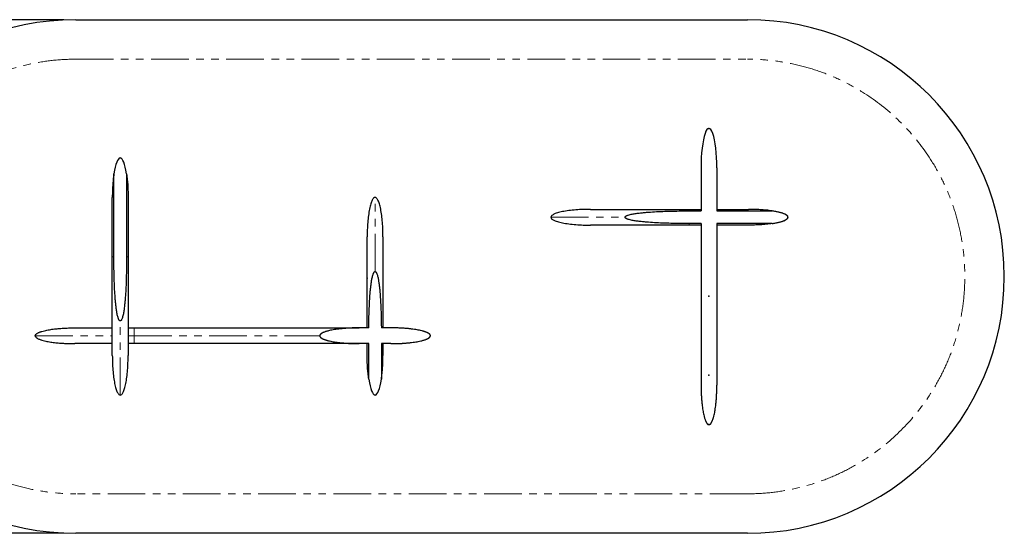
# Model space of a CAD drawing. Header units: millimetres. Extents: x -2064 to 15610, y -1415 to 32635.
# Tile 48 of 61: x 8220 to 10712, y 21736 to 23036. Entities that reach past the tile are written whole.
import ezdxf

# ---------------------------------------------------------------- set-up
doc = ezdxf.new("R2010")
doc.units = ezdxf.units.MM
doc.header["$LTSCALE"] = 15
doc.header["$PDSIZE"] = -1
for name, pattern in [('SLD-Center', [19.05, 15.24, -1.27, 1.27, -1.27]), ('SLD-Phantom', [12.7, 6.35, -1.27, 1.27, -1.27, 1.27, -1.27]), ('SLD-Solid', [0])]:
    doc.linetypes.add(name, pattern=pattern)
doc.layers.get('Defpoints').update_dxf_attribs({"color": 124})
doc.layers.add('QUOTE', color=8, linetype='Continuous')
doc.styles.get("Standard").update_dxf_attribs({"font": 'GOTHIC.TTF'})
doc.dimstyles.new('PRODOTTI', dxfattribs={"dimtxt": 80, "dimasz": 50, "dimexe": 20, "dimexo": 30, "dimgap": 20, "dimtad": 1, "dimdec": 1, "dimzin": 12, "dimtxsty": 'Standard', "dimcen": 4, "dimclrd": 252, "dimclre": 252, "dimclrt": 252, "dimadec": 0, "dimazin": 3, "dimtfac": 1, "dimtdec": 1, "dimtmove": 0, "dimatfit": 3, "dimfxl": 1, "dimtfillclr": 134, "dimarcsym": 0})

# ---------------------------------------------------------------- blocks, each defined once
blk = doc.blocks.new('A$Cb6e91bf2')
at = {"color": 8, "linetype": 'SLD-Solid', "lineweight": 25}
for p, q in [((380, 650), (380, 541)), ((420, 650), (420, 541)), ((350, 545), (380, 545)), ((350, 541), (380, 541)), ((420, 545), (500, 545)), ((420, 541), (560, 541)), ((380, 509), (350, 509)), ((380, 505), (350, 505)), ((380, 509), (380, 100)), ((560, 509), (420, 509)), ((420, 509), (420, 100)), ((500, 505), (420, 505))]:
    blk.add_line(p, q, dxfattribs=at)
for centre, major_axis, start_param, end_param in [((400, 650), (0, -100), 1.570796, 4.712389), ((500, 525), (100, 0), 5.35589, 7.210481)]:
    blk.add_ellipse(centre, major_axis=major_axis, ratio=0.2, start_param=start_param, end_param=end_param, dxfattribs=at)
at = {"color": 8, "linetype": 'SLD-Center'}
blk.add_ellipse((500, 525), major_axis=(100, 0), ratio=0.2, start_param=5.35589, end_param=7.210481, dxfattribs=at)
at = {"color": 8, "linetype": 'SLD-Solid', "lineweight": 25}
for points, knots in [([(100, 545), (94.1, 545), (88, 544.9), (75.6, 544.4), (69.3, 544.1), (57, 543.1), (51, 542.5), (39.6, 541), (34.2, 540.1), (26.8, 538.7), (24.5, 538.1), (20.2, 537.1), (18.2, 536.5), (14.4, 535.4), (12.7, 534.8), (9.6, 533.6), (8.2, 533), (5.8, 531.7), (4.8, 531.1), (3, 529.9), (2.2, 529.3), (0.5, 527.4), (0, 526.2), (0, 525)], [0, 0, 0, 0, 0.125, 0.125, 0.25, 0.25, 0.375, 0.375, 0.5, 0.5, 0.5625, 0.5625, 0.625, 0.625, 0.6875, 0.6875, 0.75, 0.75, 0.8125, 0.8125, 0.875, 0.875, 1, 1, 1, 1]), ([(0, 525), (0, 523.8), (0.5, 522.6), (2.2, 520.7), (3, 520.1), (4.8, 518.9), (5.8, 518.3), (8.2, 517), (9.6, 516.4), (12.7, 515.2), (14.4, 514.6), (18.2, 513.5), (20.2, 512.9), (24.5, 511.9), (26.8, 511.3), (34.2, 509.9), (39.6, 509), (51, 507.5), (57, 506.9), (69.3, 505.9), (75.6, 505.6), (88, 505.1), (94.1, 505), (100, 505)], [0, 0, 0, 0, 0.125, 0.125, 0.1875, 0.1875, 0.25, 0.25, 0.3125, 0.3125, 0.375, 0.375, 0.4375, 0.4375, 0.5, 0.5, 0.625, 0.625, 0.75, 0.75, 0.875, 0.875, 1, 1, 1, 1]), ([(100, 545), (100, 545), (100, 545), (100, 545), (100, 545), (100.1, 545), (100.1, 545), (100.2, 545), (100.2, 545), (100.3, 545), (100.4, 545), (100.5, 545), (100.6, 545), (100.7, 545), (100.8, 545), (101, 545), (101.1, 545), (101.3, 545), (101.4, 545), (101.6, 545), (101.8, 545), (102, 545), (102.2, 545), (102.4, 545), (102.7, 545), (102.9, 545), (103.1, 545), (103.4, 545), (103.7, 545), (103.9, 545), (104.2, 545), (104.5, 545), (105.5, 545), (107.4, 545), (110.7, 545), (114.5, 545), (118.9, 545), (123.9, 545), (129.4, 545), (135.5, 545), (144.2, 545), (156.4, 545), (172.9, 545), (191.1, 545), (207.6, 545), (221.5, 545), (232.1, 545), (243.1, 545), (254.3, 545), (265.7, 545), (277.4, 545), (289.2, 545), (298.2, 545), (304.3, 545), (307.3, 545), (310.3, 545), (313.4, 545), (316.4, 545), (319.4, 545), (322.5, 545), (325.5, 545), (328.6, 545), (331.6, 545), (334.7, 545), (337.7, 545), (340.8, 545), (343.9, 545), (346.9, 545), (349, 545), (350, 545)], [0, 0, 0, 0, 0.004033, 0.008064, 0.012093, 0.016122, 0.020149, 0.024176, 0.028201, 0.032227, 0.036251, 0.040276, 0.0443, 0.048325, 0.05235, 0.056375, 0.060401, 0.064427, 0.068455, 0.072483, 0.076513, 0.080544, 0.084577, 0.088611, 0.092647, 0.096686, 0.100726, 0.104769, 0.108814, 0.112863, 0.116913, 0.120967, 0.125024, 0.156384, 0.18762, 0.218809, 0.250025, 0.281238, 0.312426, 0.343666, 0.375032, 0.437614, 0.5, 0.562383, 0.624969, 0.656332, 0.68757, 0.71876, 0.749975, 0.781189, 0.812377, 0.843614, 0.874976, 0.882833, 0.890679, 0.898515, 0.906342, 0.914161, 0.921974, 0.929781, 0.937584, 0.945385, 0.953183, 0.96098, 0.968778, 0.976578, 0.984381, 0.992188, 1, 1, 1, 1]), ([(187.5, 525), (187.5, 525.2), (187.6, 525.4), (187.7, 525.9), (187.8, 526), (188.1, 526.4), (188.2, 526.6), (188.5, 526.9), (188.7, 527), (189.2, 527.5), (189.5, 527.7), (190.3, 528.2), (190.7, 528.4), (191.8, 529), (192.6, 529.3), (194.2, 529.9), (195, 530.2), (197.5, 531), (199.2, 531.4), (202.5, 532.2), (204.2, 532.6), (209.3, 533.6), (212.7, 534.1), (219.5, 535.1), (222.9, 535.5), (229.8, 536.3), (233.2, 536.7), (240, 537.3), (243.5, 537.6), (253.8, 538.3), (260.6, 538.8), (274.3, 539.5), (281.2, 539.8), (295, 540.2), (301.8, 540.4), (322.5, 540.9), (336.2, 541), (350, 541)], [0, 0, 0, 0, 0.003906, 0.003906, 0.007813, 0.007813, 0.011719, 0.011719, 0.015625, 0.015625, 0.023438, 0.023438, 0.03125, 0.03125, 0.046875, 0.046875, 0.0625, 0.0625, 0.09375, 0.09375, 0.125, 0.125, 0.1875, 0.1875, 0.25, 0.25, 0.3125, 0.3125, 0.375, 0.375, 0.5, 0.5, 0.625, 0.625, 0.75, 0.75, 1, 1, 1, 1]), ([(350, 509), (336.2, 509), (322.5, 509.1), (301.8, 509.6), (294.9, 509.8), (281.2, 510.2), (274.3, 510.5), (260.6, 511.2), (253.7, 511.7), (243.4, 512.4), (240, 512.7), (233.1, 513.3), (229.7, 513.7), (222.8, 514.5), (219.4, 514.9), (212.6, 515.9), (209.2, 516.4), (204.1, 517.4), (202.4, 517.8), (199.1, 518.6), (197.4, 519.1), (195, 519.8), (194.2, 520.1), (192.5, 520.7), (191.8, 521.1), (190.6, 521.6), (190.2, 521.9), (189.5, 522.3), (189.1, 522.6), (188.5, 523.1), (188.2, 523.4), (187.8, 524), (187.7, 524.2), (187.6, 524.6), (187.5, 524.8), (187.5, 525)], [0, 0, 0, 0, 0.25, 0.25, 0.375, 0.375, 0.5, 0.5, 0.625, 0.625, 0.6875, 0.6875, 0.75, 0.75, 0.8125, 0.8125, 0.875, 0.875, 0.90625, 0.90625, 0.9375, 0.9375, 0.953125, 0.953125, 0.96875, 0.96875, 0.976562, 0.976562, 0.984375, 0.984375, 0.992188, 0.992188, 0.996094, 0.996094, 1, 1, 1, 1]), ([(560, 541), (555, 541.7), (550, 542.4), (540, 543.4), (535, 543.8), (525, 544.4), (520, 544.6), (512.5, 544.8), (510, 544.9), (506.3, 545), (505, 545), (503.1, 545), (502.2, 545), (501.3, 545), (500.6, 545), (500.3, 545), (500, 545)], [0, 0, 0, 0, 0.25, 0.25, 0.5, 0.5, 0.75, 0.75, 0.875, 0.875, 0.9375, 0.9375, 0.96875, 0.984375, 0.984375, 1, 1, 1, 1]), ([(350, 505), (349.5, 505), (348.4, 505), (346.8, 505), (345.3, 505), (343.7, 505), (342.1, 505), (340.5, 505), (338.9, 505), (337.4, 505), (335.8, 505), (334.2, 505), (332.6, 505), (331, 505), (329.5, 505), (327.9, 505), (326.3, 505), (324.7, 505), (323.2, 505), (321.6, 505), (320, 505), (318.5, 505), (316.9, 505), (315.3, 505), (313.8, 505), (312.2, 505), (310.6, 505), (309.1, 505), (307.5, 505), (305.9, 505), (304.4, 505), (302.8, 505), (297.7, 505), (289.2, 505), (277.4, 505), (265.7, 505), (254.3, 505), (243.1, 505), (232.1, 505), (221.5, 505), (207.6, 505), (191.1, 505), (172.9, 505), (156.4, 505), (144.2, 505), (135.5, 505), (129.4, 505), (123.9, 505), (118.9, 505), (114.5, 505), (110.7, 505), (107.4, 505), (105.4, 505), (104.2, 505), (103.7, 505), (103.2, 505), (102.7, 505), (102.3, 505), (101.9, 505), (101.5, 505), (101.2, 505), (100.9, 505), (100.7, 505), (100.5, 505), (100.3, 505), (100.2, 505), (100.1, 505), (100, 505), (100, 505), (100, 505)], [0, 0, 0, 0, 0.004033, 0.008064, 0.012093, 0.016122, 0.020149, 0.024176, 0.028201, 0.032227, 0.036251, 0.040276, 0.0443, 0.048325, 0.05235, 0.056375, 0.060401, 0.064427, 0.068455, 0.072483, 0.076513, 0.080544, 0.084577, 0.088611, 0.092647, 0.096686, 0.100726, 0.104769, 0.108814, 0.112863, 0.116913, 0.120967, 0.125024, 0.156384, 0.18762, 0.218809, 0.250025, 0.281238, 0.312426, 0.343666, 0.375032, 0.437614, 0.5, 0.562383, 0.624969, 0.656332, 0.68757, 0.71876, 0.749975, 0.781189, 0.812377, 0.843614, 0.874976, 0.882833, 0.890679, 0.898515, 0.906342, 0.914161, 0.921974, 0.929781, 0.937584, 0.945385, 0.953183, 0.96098, 0.968778, 0.976578, 0.984381, 0.992188, 1, 1, 1, 1]), ([(560, 509), (555, 508.3), (550, 507.6), (540, 506.6), (535, 506.2), (525, 505.6), (520, 505.4), (512.5, 505.2), (510, 505.1), (506.3, 505), (505, 505), (503.1, 505), (502.2, 505), (501.3, 505), (500.6, 505), (500.3, 505), (500, 505)], [0, 0, 0, 0, 0.25, 0.25, 0.5, 0.5, 0.75, 0.75, 0.875, 0.875, 0.9375, 0.9375, 0.96875, 0.984375, 0.984375, 1, 1, 1, 1]), ([(380, 100), (380, 99.2), (380, 97.7), (380, 95.3), (380, 93), (380.1, 90.7), (380.1, 88.4), (380.2, 86.1), (380.3, 83.9), (380.3, 81.6), (380.4, 79.4), (380.5, 77.2), (380.6, 75), (380.7, 72.8), (380.9, 70.6), (381, 68.4), (381.2, 66.3), (381.3, 64.2), (381.5, 62), (381.7, 59.9), (381.9, 57.8), (382.1, 55.8), (382.3, 53.7), (382.5, 51.7), (382.7, 49.6), (383.2, 45.9), (383.9, 40.6), (385, 33.8), (386.2, 27.6), (387.3, 22.5), (388.5, 18.3), (389.4, 15), (390.5, 12), (391.3, 9.9), (391.9, 8.5), (392.3, 7.7), (392.7, 6.9), (393, 6.2), (393.4, 5.6), (393.8, 4.9), (394.2, 4.3), (394.5, 3.8), (394.9, 3.2), (395.3, 2.8), (395.7, 2.3), (396.1, 1.9), (396.4, 1.6), (396.8, 1.2), (397.2, 0.9), (397.6, 0.7), (398, 0.5), (398.4, 0.3), (398.8, 0.2), (399.2, 0.1), (399.6, 0), (399.9, 0), (400, 0)], [0, 0, 0, 0, 0.022368, 0.044598, 0.066691, 0.088646, 0.110465, 0.132147, 0.153694, 0.175105, 0.196381, 0.217524, 0.238532, 0.259407, 0.28015, 0.30076, 0.321239, 0.341586, 0.361803, 0.381891, 0.401848, 0.421678, 0.441379, 0.460952, 0.480399, 0.49972, 0.568982, 0.633687, 0.693888, 0.749647, 0.784872, 0.81743, 0.847364, 0.874729, 0.883314, 0.891573, 0.89951, 0.907128, 0.914432, 0.921428, 0.928119, 0.934514, 0.940619, 0.946444, 0.951997, 0.95729, 0.962337, 0.967153, 0.971755, 0.976163, 0.980399, 0.98449, 0.988464, 0.992351, 0.996185, 1, 1, 1, 1]), ([(400, 0), (400.1, 0), (400.2, 0), (400.4, 0), (400.6, 0), (400.8, 0.1), (401, 0.1), (401.2, 0.2), (401.3, 0.2), (401.5, 0.3), (401.7, 0.4), (401.9, 0.4), (402.1, 0.5), (402.3, 0.6), (402.5, 0.8), (402.7, 0.9), (402.9, 1), (403, 1.1), (403.2, 1.3), (403.4, 1.4), (403.6, 1.6), (403.8, 1.8), (404, 2), (404.2, 2.1), (404.3, 2.3), (404.5, 2.6), (404.7, 2.8), (404.9, 3), (405.1, 3.2), (405.3, 3.5), (405.4, 3.7), (405.6, 4), (405.8, 4.3), (406, 4.5), (406.2, 4.8), (406.3, 5.1), (406.5, 5.4), (406.7, 5.8), (406.9, 6.1), (407.1, 6.4), (407.2, 6.8), (407.4, 7.1), (407.6, 7.5), (407.8, 7.8), (407.9, 8.2), (408.1, 8.6), (408.3, 9), (408.7, 10), (409.4, 11.6), (410.2, 13.9), (411, 16.4), (411.8, 19.1), (412.7, 22.8), (413.9, 27.8), (415.1, 33.9), (416.1, 40.6), (416.9, 46.6), (417.5, 51.7), (418, 55.8), (418.3, 60), (418.7, 64.2), (419, 68.5), (419.3, 72.8), (419.5, 77.2), (419.7, 81.6), (419.8, 86.2), (419.9, 90.7), (420, 95.3), (420, 98.4), (420, 100)], [0, 0, 0, 0, 0.001836, 0.003672, 0.005512, 0.00736, 0.00922, 0.011096, 0.01299, 0.014907, 0.01685, 0.018823, 0.020828, 0.022869, 0.024948, 0.027068, 0.029232, 0.031441, 0.033699, 0.036007, 0.038367, 0.040782, 0.043252, 0.04578, 0.048366, 0.051013, 0.053721, 0.056492, 0.059327, 0.062227, 0.065194, 0.068226, 0.071327, 0.074497, 0.077735, 0.081044, 0.084423, 0.087874, 0.091397, 0.094992, 0.09866, 0.102402, 0.106218, 0.110108, 0.114072, 0.118112, 0.122228, 0.126419, 0.148165, 0.171547, 0.196596, 0.223335, 0.251784, 0.307372, 0.367357, 0.431803, 0.50076, 0.539494, 0.578734, 0.618485, 0.658752, 0.69954, 0.740854, 0.782697, 0.825074, 0.867989, 0.911446, 0.955448, 1, 1, 1, 1])]:
    blk.add_open_spline(points, degree=3, knots=knots, dxfattribs=at)
at = {"color": 8, "linetype": 'SLD-Phantom', "lineweight": 18}
for points, knots in [([(0, 525), (0, 525), (4.4, 525), (17.1, 525), (22.4, 525), (35, 525), (49.6, 525), (67.9, 525), (87.8, 525), (98.7, 525), (133.3, 525), (159.4, 525), (187.5, 525)], [0, 0, 0, 0, 0.25, 0.25, 0.375, 0.375, 0.5, 0.625, 0.625, 0.75, 0.75, 1, 1, 1, 1]), ([(350, 545), (350, 545), (350, 544.9), (350, 544.6), (350, 544.4), (350, 543.7), (350, 543.3), (350, 542.3), (350, 541.7), (350, 541)], [0, 0, 0, 0, 0.25, 0.25, 0.5, 0.5, 0.75, 0.75, 1, 1, 1, 1]), ([(350, 509), (350, 508.3), (350, 507.7), (350, 506.7), (350, 506.3), (350, 505.6), (350, 505.4), (350, 505.1), (350, 505), (350, 505)], [0, 0, 0, 0, 0.25, 0.25, 0.5, 0.5, 0.75, 0.75, 1, 1, 1, 1])]:
    blk.add_open_spline(points, degree=3, knots=knots, dxfattribs=at)
at = {"color": 8, "linetype": 'SLD-Solid'}
for p in [(400, 750), (400, 325), (400, 125), (400, 0)]:
    blk.add_point(p, dxfattribs=at)
at = {"color": 8, "linetype": 'Continuous', "lineweight": 0}
for p in [(400, 750), (0, 525), (600, 525), (400, 0)]:
    blk.add_point(p, dxfattribs=at)
blk = doc.blocks.new('A$C30055418')
at = {"color": 8, "linetype": 'SLD-Solid', "lineweight": 25}
for p, q in [((199, 350), (199, 560)), ((231, 560), (231, 350)), ((195, 350), (195, 500)), ((235, 500), (235, 350)), ((100, 170), (195, 170)), ((235, 170), (250, 170)), ((844.1, 170), (820, 170)), ((900, 170), (875.9, 170)), ((195, 130), (100, 130)), ((250, 130), (235, 130)), ((844, 130), (820, 130)), ((840, 100), (840, 130)), ((844, 40), (844, 130)), ((900, 130), (876, 130)), ((876, 130), (876, 40)), ((880, 130), (880, 100))]:
    blk.add_line(p, q, dxfattribs=at)
at = {"color": 8, "linetype": 'SLD-Phantom', "lineweight": 18}
for p, q in [((0, 150), (195, 150)), ((235, 150), (250, 150))]:
    blk.add_line(p, q, dxfattribs=at)
at = {"color": 8, "linetype": 'SLD-Solid', "lineweight": 25}
for centre, major_axis in [((215, 500), (0, -100)), ((860, 100), (0, 100))]:
    blk.add_ellipse(centre, major_axis=major_axis, ratio=0.2, start_param=2.214297, end_param=4.068888, dxfattribs=at)
for points, knots in [([(199, 560), (198.3, 555), (197.6, 550), (196.6, 540), (196.2, 535), (195.6, 525), (195.4, 520), (195.2, 512.5), (195.1, 510), (195, 506.3), (195, 505), (195, 503.1), (195, 502.2), (195, 501.3), (195, 500.6), (195, 500.3), (195, 500)], [0, 0, 0, 0, 0.25, 0.25, 0.5, 0.5, 0.75, 0.75, 0.875, 0.875, 0.9375, 0.9375, 0.96875, 0.984375, 0.984375, 1, 1, 1, 1]), ([(231, 560), (231.7, 555), (232.4, 550), (233.4, 540), (233.8, 535), (234.4, 525), (234.6, 520), (234.8, 512.5), (234.9, 510), (235, 506.3), (235, 505), (235, 503.1), (235, 502.2), (235, 501.3), (235, 500.6), (235, 500.3), (235, 500)], [0, 0, 0, 0, 0.25, 0.25, 0.5, 0.5, 0.75, 0.75, 0.875, 0.875, 0.9375, 0.9375, 0.96875, 0.984375, 0.984375, 1, 1, 1, 1]), ([(860, 500), (858.8, 500), (857.6, 499.5), (855.7, 497.8), (855.1, 497), (853.9, 495.2), (853.3, 494.2), (852, 491.8), (851.4, 490.4), (850.2, 487.3), (849.6, 485.6), (848.5, 481.8), (847.9, 479.8), (846.9, 475.5), (846.3, 473.2), (844.9, 465.8), (844, 460.4), (842.5, 449), (841.9, 443), (840.9, 430.7), (840.6, 424.4), (840.1, 412), (840, 405.9), (840, 400)], [0, 0, 0, 0, 0.125, 0.125, 0.1875, 0.1875, 0.25, 0.25, 0.3125, 0.3125, 0.375, 0.375, 0.4375, 0.4375, 0.5, 0.5, 0.625, 0.625, 0.75, 0.75, 0.875, 0.875, 1, 1, 1, 1]), ([(880, 400), (880, 405.9), (879.9, 412), (879.4, 424.4), (879.1, 430.7), (878.1, 443), (877.5, 449), (876, 460.4), (875.1, 465.8), (873.7, 473.2), (873.1, 475.5), (872.1, 479.8), (871.5, 481.8), (870.4, 485.6), (869.8, 487.3), (868.6, 490.4), (868, 491.8), (866.7, 494.2), (866.1, 495.2), (864.9, 497), (864.3, 497.8), (862.4, 499.5), (861.2, 500), (860, 500)], [0, 0, 0, 0, 0.125, 0.125, 0.25, 0.25, 0.375, 0.375, 0.5, 0.5, 0.5625, 0.5625, 0.625, 0.625, 0.6875, 0.6875, 0.75, 0.75, 0.8125, 0.8125, 0.875, 0.875, 1, 1, 1, 1]), ([(840, 170), (840, 170.5), (840, 171.6), (840, 173.2), (840, 174.8), (840, 176.4), (840, 178), (840, 179.6), (840, 181.2), (840, 182.8), (840, 184.4), (840, 186), (840, 187.6), (840, 189.2), (840, 190.8), (840, 192.4), (840, 194), (840, 195.6), (840, 197.2), (840, 202.3), (840, 210.8), (840, 222.6), (840, 234.3), (840, 245.7), (840, 256.9), (840, 267.9), (840, 278.5), (840, 292.4), (840, 308.9), (840, 327.1), (840, 343.6), (840, 355.7), (840, 364.5), (840, 370.6), (840, 376.1), (840, 381.1), (840, 385.5), (840, 389.3), (840, 392.6), (840, 394.6), (840, 395.8), (840, 396.3), (840, 396.8), (840, 397.3), (840, 397.7), (840, 398.1), (840, 398.5), (840, 398.8), (840, 399.1), (840, 399.3), (840, 399.5), (840, 399.7), (840, 399.8), (840, 399.9), (840, 400), (840, 400), (840, 400)], [0, 0, 0, 0, 0.004321, 0.008642, 0.012964, 0.017287, 0.021611, 0.025937, 0.030264, 0.034592, 0.038923, 0.043255, 0.04759, 0.051927, 0.056266, 0.060608, 0.064954, 0.069302, 0.073654, 0.078009, 0.111053, 0.143968, 0.176832, 0.209726, 0.242616, 0.27548, 0.308398, 0.34145, 0.407395, 0.473133, 0.538868, 0.604817, 0.637865, 0.670782, 0.703647, 0.736541, 0.769431, 0.802295, 0.835211, 0.868258, 0.876538, 0.884805, 0.893062, 0.90131, 0.909549, 0.917781, 0.926008, 0.934231, 0.94245, 0.950667, 0.958884, 0.967101, 0.97532, 0.983542, 0.991768, 1, 1, 1, 1]), ([(880, 400), (880, 400), (880, 400), (880, 400), (880, 400), (880, 399.9), (880, 399.9), (880, 399.8), (880, 399.8), (880, 399.7), (880, 399.6), (880, 399.5), (880, 399.4), (880, 399.3), (880, 399.2), (880, 399), (880, 398.9), (880, 398.7), (880, 398.6), (880, 398.4), (880, 398.2), (880, 398), (880, 397.8), (880, 397.6), (880, 397.3), (880, 397.1), (880, 396.9), (880, 396.6), (880, 396.3), (880, 396.1), (880, 395.8), (880, 395.5), (880, 394.5), (880, 392.6), (880, 389.3), (880, 385.5), (880, 381.1), (880, 376.1), (880, 370.6), (880, 364.5), (880, 355.7), (880, 343.6), (880, 327.1), (880, 308.9), (880, 292.4), (880, 278.5), (880, 267.9), (880, 256.9), (880, 245.7), (880, 234.3), (880, 222.6), (880, 210.8), (880, 201.8), (880, 195.9), (880, 193), (880, 190.2), (880, 187.3), (880, 184.4), (880, 181.5), (880, 178.7), (880, 175.8), (880, 172.9), (880, 171), (880, 170)], [0, 0, 0, 0, 0.004249, 0.008497, 0.012743, 0.016988, 0.021232, 0.025475, 0.029717, 0.033958, 0.038199, 0.04244, 0.046681, 0.050922, 0.055163, 0.059404, 0.063646, 0.067889, 0.072133, 0.076378, 0.080624, 0.084872, 0.089121, 0.093373, 0.097626, 0.101881, 0.106139, 0.110399, 0.114661, 0.118927, 0.123196, 0.127467, 0.131742, 0.164787, 0.197702, 0.230566, 0.26346, 0.29635, 0.329214, 0.362132, 0.395183, 0.461129, 0.526867, 0.592601, 0.658551, 0.691599, 0.724516, 0.757381, 0.790274, 0.823165, 0.856028, 0.888944, 0.921992, 0.929828, 0.937654, 0.94547, 0.953277, 0.961077, 0.96887, 0.976658, 0.984442, 0.992222, 1, 1, 1, 1]), ([(195, 100), (195, 100), (195, 100), (195, 100), (195, 100), (195, 100.1), (195, 100.1), (195, 100.2), (195, 100.2), (195, 100.3), (195, 100.4), (195, 100.5), (195, 100.6), (195, 100.7), (195, 100.8), (195, 101), (195, 101.1), (195, 101.3), (195, 101.4), (195, 101.6), (195, 101.8), (195, 102), (195, 102.2), (195, 102.4), (195, 102.7), (195, 102.9), (195, 103.1), (195, 103.4), (195, 103.7), (195, 103.9), (195, 104.2), (195, 104.5), (195, 105.5), (195, 107.4), (195, 110.7), (195, 114.5), (195, 118.9), (195, 123.9), (195, 129.4), (195, 135.5), (195, 144.2), (195, 156.4), (195, 172.9), (195, 191.1), (195, 207.6), (195, 221.5), (195, 232.1), (195, 243.1), (195, 254.3), (195, 265.7), (195, 277.4), (195, 289.2), (195, 298.2), (195, 304.3), (195, 307.3), (195, 310.3), (195, 313.4), (195, 316.4), (195, 319.4), (195, 322.5), (195, 325.5), (195, 328.6), (195, 331.6), (195, 334.7), (195, 337.7), (195, 340.8), (195, 343.9), (195, 346.9), (195, 349), (195, 350)], [0, 0, 0, 0, 0.004033, 0.008064, 0.012093, 0.016122, 0.020149, 0.024176, 0.028201, 0.032227, 0.036251, 0.040276, 0.0443, 0.048325, 0.05235, 0.056375, 0.060401, 0.064427, 0.068455, 0.072483, 0.076513, 0.080544, 0.084577, 0.088611, 0.092647, 0.096686, 0.100726, 0.104769, 0.108814, 0.112863, 0.116913, 0.120967, 0.125024, 0.156384, 0.18762, 0.218809, 0.250025, 0.281238, 0.312426, 0.343666, 0.375032, 0.437614, 0.5, 0.562383, 0.624969, 0.656332, 0.68757, 0.71876, 0.749975, 0.781189, 0.812377, 0.843614, 0.874976, 0.882833, 0.890679, 0.898515, 0.906342, 0.914161, 0.921974, 0.929781, 0.937584, 0.945385, 0.953183, 0.96098, 0.968778, 0.976578, 0.984381, 0.992188, 1, 1, 1, 1]), ([(215, 187.5), (214.8, 187.5), (214.6, 187.6), (214.1, 187.7), (214, 187.8), (213.6, 188.1), (213.4, 188.2), (213.1, 188.5), (213, 188.7), (212.5, 189.2), (212.3, 189.5), (211.8, 190.3), (211.6, 190.7), (211, 191.8), (210.7, 192.6), (210.1, 194.2), (209.8, 195), (209, 197.5), (208.6, 199.2), (207.8, 202.5), (207.4, 204.2), (206.4, 209.3), (205.9, 212.7), (204.9, 219.5), (204.5, 222.9), (203.7, 229.8), (203.3, 233.2), (202.7, 240), (202.4, 243.5), (201.7, 253.8), (201.2, 260.6), (200.5, 274.3), (200.2, 281.2), (199.8, 295), (199.6, 301.8), (199.1, 322.5), (199, 336.2), (199, 350)], [0, 0, 0, 0, 0.003906, 0.003906, 0.007813, 0.007813, 0.011719, 0.011719, 0.015625, 0.015625, 0.023438, 0.023438, 0.03125, 0.03125, 0.046875, 0.046875, 0.0625, 0.0625, 0.09375, 0.09375, 0.125, 0.125, 0.1875, 0.1875, 0.25, 0.25, 0.3125, 0.3125, 0.375, 0.375, 0.5, 0.5, 0.625, 0.625, 0.75, 0.75, 1, 1, 1, 1]), ([(231, 350), (231, 336.2), (230.9, 322.5), (230.4, 301.8), (230.2, 294.9), (229.8, 281.2), (229.5, 274.3), (228.8, 260.6), (228.3, 253.7), (227.6, 243.4), (227.3, 240), (226.7, 233.1), (226.3, 229.7), (225.5, 222.8), (225.1, 219.4), (224.1, 212.6), (223.6, 209.2), (222.6, 204.1), (222.2, 202.4), (221.4, 199.1), (220.9, 197.4), (220.2, 195), (219.9, 194.2), (219.3, 192.5), (218.9, 191.8), (218.4, 190.6), (218.1, 190.2), (217.7, 189.5), (217.4, 189.1), (216.9, 188.5), (216.6, 188.2), (216, 187.8), (215.8, 187.7), (215.4, 187.6), (215.2, 187.5), (215, 187.5)], [0, 0, 0, 0, 0.25, 0.25, 0.375, 0.375, 0.5, 0.5, 0.625, 0.625, 0.6875, 0.6875, 0.75, 0.75, 0.8125, 0.8125, 0.875, 0.875, 0.90625, 0.90625, 0.9375, 0.9375, 0.953125, 0.953125, 0.96875, 0.96875, 0.976563, 0.976563, 0.984375, 0.984375, 0.992188, 0.992188, 0.996094, 0.996094, 1, 1, 1, 1]), ([(235, 350), (235, 349.5), (235, 348.4), (235, 346.8), (235, 345.3), (235, 343.7), (235, 342.1), (235, 340.5), (235, 338.9), (235, 337.4), (235, 335.8), (235, 334.2), (235, 332.6), (235, 331), (235, 329.5), (235, 327.9), (235, 326.3), (235, 324.7), (235, 323.2), (235, 321.6), (235, 320), (235, 318.5), (235, 316.9), (235, 315.3), (235, 313.8), (235, 312.2), (235, 310.6), (235, 309.1), (235, 307.5), (235, 305.9), (235, 304.4), (235, 302.8), (235, 297.7), (235, 289.2), (235, 277.4), (235, 265.7), (235, 254.3), (235, 243.1), (235, 232.1), (235, 221.5), (235, 207.6), (235, 191.1), (235, 172.9), (235, 156.4), (235, 144.2), (235, 135.5), (235, 129.4), (235, 123.9), (235, 118.9), (235, 114.5), (235, 110.7), (235, 107.4), (235, 105.4), (235, 104.2), (235, 103.7), (235, 103.2), (235, 102.7), (235, 102.3), (235, 101.9), (235, 101.5), (235, 101.2), (235, 100.9), (235, 100.7), (235, 100.5), (235, 100.3), (235, 100.2), (235, 100.1), (235, 100), (235, 100), (235, 100)], [0, 0, 0, 0, 0.004033, 0.008064, 0.012093, 0.016122, 0.020149, 0.024176, 0.028201, 0.032227, 0.036251, 0.040276, 0.0443, 0.048325, 0.05235, 0.056375, 0.060401, 0.064427, 0.068455, 0.072483, 0.076513, 0.080544, 0.084577, 0.088611, 0.092647, 0.096686, 0.100726, 0.104769, 0.108814, 0.112863, 0.116913, 0.120967, 0.125024, 0.156384, 0.18762, 0.218809, 0.250025, 0.281238, 0.312426, 0.343666, 0.375032, 0.437614, 0.5, 0.562383, 0.624969, 0.656332, 0.68757, 0.71876, 0.749975, 0.781189, 0.812377, 0.843614, 0.874976, 0.882833, 0.890679, 0.898515, 0.906342, 0.914161, 0.921974, 0.929781, 0.937584, 0.945385, 0.953183, 0.96098, 0.968778, 0.976578, 0.984381, 0.992188, 1, 1, 1, 1]), ([(844.1, 170), (844.2, 182.1), (844.4, 194.2), (845, 212.3), (845.2, 218.4), (845.8, 230.5), (846.1, 236.5), (846.8, 248.6), (847.3, 254.6), (848, 263.7), (848.3, 266.7), (849, 272.7), (849.3, 275.7), (850.1, 281.7), (850.5, 284.7), (851.4, 290.7), (852, 293.7), (852.9, 298.1), (853.3, 299.6), (854, 302.5), (854.5, 304), (855.2, 306.1), (855.5, 306.8), (856.1, 308.2), (856.4, 308.9), (856.9, 309.9), (857.1, 310.2), (857.6, 310.8), (857.8, 311.1), (858.3, 311.7), (858.6, 312), (859.1, 312.2), (859.3, 312.3), (859.6, 312.4), (859.8, 312.5), (860, 312.5)], [0, 0, 0, 0, 0.25, 0.25, 0.375, 0.375, 0.5, 0.5, 0.625, 0.625, 0.6875, 0.6875, 0.75, 0.75, 0.8125, 0.8125, 0.875, 0.875, 0.90625, 0.90625, 0.9375, 0.9375, 0.953125, 0.953125, 0.96875, 0.96875, 0.976563, 0.976563, 0.984375, 0.984375, 0.992188, 0.992188, 0.996094, 0.996094, 1, 1, 1, 1]), ([(860, 312.5), (860.2, 312.5), (860.4, 312.4), (860.8, 312.3), (860.9, 312.2), (861.3, 312), (861.4, 311.9), (861.7, 311.7), (861.8, 311.5), (862.2, 311.1), (862.5, 310.8), (862.9, 310.2), (863.1, 309.8), (863.7, 308.8), (864, 308.2), (864.6, 306.8), (864.8, 306), (865.6, 303.9), (866, 302.4), (866.7, 299.5), (867.1, 298), (868, 293.6), (868.6, 290.6), (869.5, 284.6), (869.9, 281.6), (870.7, 275.6), (871.1, 272.6), (871.7, 266.6), (872, 263.6), (872.8, 254.6), (873.2, 248.5), (873.9, 236.5), (874.2, 230.4), (874.8, 218.4), (875, 212.3), (875.6, 194.2), (875.8, 182.1), (875.9, 170)], [0, 0, 0, 0, 0.003906, 0.003906, 0.007813, 0.007813, 0.011719, 0.011719, 0.015625, 0.015625, 0.023438, 0.023438, 0.03125, 0.03125, 0.046875, 0.046875, 0.0625, 0.0625, 0.09375, 0.09375, 0.125, 0.125, 0.1875, 0.1875, 0.25, 0.25, 0.3125, 0.3125, 0.375, 0.375, 0.5, 0.5, 0.625, 0.625, 0.75, 0.75, 1, 1, 1, 1]), ([(0, 150), (0, 150.4), (0.1, 150.8), (0.3, 151.5), (0.4, 151.8), (0.6, 152.3), (0.7, 152.4), (0.9, 152.7), (1, 152.8), (1.3, 153.2), (1.5, 153.5), (1.9, 153.9), (2.2, 154.2), (2.6, 154.6), (2.9, 154.8), (3.6, 155.3), (4.1, 155.6), (5.5, 156.6), (6.5, 157.1), (8, 157.9), (8.6, 158.1), (9.6, 158.5), (10.1, 158.8), (11.6, 159.4), (12.7, 159.8), (14.8, 160.5), (15.8, 160.8), (18.9, 161.7), (21, 162.3), (25.3, 163.3), (27.4, 163.8), (31.6, 164.6), (33.7, 165), (40.1, 166.1), (44.4, 166.7), (52.9, 167.7), (57.2, 168.1), (65.7, 168.8), (70, 169.1), (78.6, 169.6), (82.9, 169.7), (89.3, 169.9), (91.4, 169.9), (94.6, 170), (96.3, 170), (98.1, 170), (98.9, 170), (99.5, 170), (99.7, 170), (100, 170)], [0, 0, 0, 0, 0.007812, 0.007812, 0.015625, 0.015625, 0.019531, 0.019531, 0.023437, 0.023437, 0.03125, 0.03125, 0.039062, 0.039062, 0.046875, 0.046875, 0.0625, 0.0625, 0.09375, 0.09375, 0.109375, 0.109375, 0.125, 0.125, 0.15625, 0.15625, 0.1875, 0.1875, 0.25, 0.25, 0.3125, 0.3125, 0.375, 0.375, 0.5, 0.5, 0.625, 0.625, 0.75, 0.75, 0.875, 0.875, 0.9375, 0.9375, 0.96875, 0.984375, 0.992187, 0.992187, 1, 1, 1, 1]), ([(0, 150), (0, 149.6), (0.1, 149.2), (0.3, 148.5), (0.4, 148.2), (0.6, 147.7), (0.7, 147.6), (0.9, 147.3), (1, 147.2), (1.3, 146.8), (1.5, 146.5), (1.9, 146.1), (2.2, 145.9), (2.6, 145.4), (2.8, 145.3), (3.6, 144.7), (4, 144.4), (5.5, 143.4), (6.5, 142.9), (8.5, 141.9), (9.5, 141.5), (11.6, 140.6), (12.6, 140.3), (14.7, 139.5), (15.8, 139.2), (18.9, 138.3), (21, 137.7), (25.2, 136.7), (27.4, 136.2), (31.6, 135.4), (33.7, 135), (40.1, 133.9), (44.4, 133.4), (52.9, 132.3), (57.2, 131.9), (65.7, 131.2), (70, 130.9), (78.6, 130.4), (82.9, 130.3), (89.3, 130.1), (91.4, 130.1), (94.6, 130), (96.3, 130), (98.1, 130), (98.9, 130), (99.5, 130), (99.7, 130), (100, 130)], [0, 0, 0, 0, 0.007813, 0.007813, 0.015625, 0.015625, 0.019531, 0.019531, 0.023438, 0.023438, 0.03125, 0.03125, 0.039063, 0.039063, 0.046875, 0.046875, 0.0625, 0.0625, 0.09375, 0.09375, 0.125, 0.125, 0.15625, 0.15625, 0.1875, 0.1875, 0.25, 0.25, 0.3125, 0.3125, 0.375, 0.375, 0.5, 0.5, 0.625, 0.625, 0.75, 0.75, 0.875, 0.875, 0.9375, 0.9375, 0.96875, 0.984375, 0.992188, 0.992188, 1, 1, 1, 1]), ([(250, 170), (250.8, 170), (252.4, 170), (254.9, 170), (257.3, 170), (259.8, 170), (262.2, 170), (264.6, 170), (267.1, 170), (269.5, 170), (271.9, 170), (274.4, 170), (276.8, 170), (279.2, 170), (281.6, 170), (284.1, 170), (286.5, 170), (288.9, 170), (291.3, 170), (293.8, 170), (296.2, 170), (298.6, 170), (301, 170), (303.5, 170), (305.9, 170), (308.3, 170), (310.7, 170), (313.1, 170), (315.5, 170), (317.9, 170), (320.4, 170), (322.8, 170), (325.2, 170), (327.6, 170), (330, 170), (332.4, 170), (334.8, 170), (337.2, 170), (339.6, 170), (342, 170), (344.4, 170), (346.8, 170), (349.2, 170), (351.6, 170), (354, 170), (356.4, 170), (358.8, 170), (369.6, 170), (388.6, 170), (415.5, 170), (442.1, 170), (468.2, 170), (493.8, 170), (518.8, 170), (543.1, 170), (569.4, 170), (597.2, 170), (626.1, 170), (653.3, 170), (678.9, 170), (702.5, 170), (722.5, 170), (739.1, 170), (752.9, 170), (765.5, 170), (776.8, 170), (786.9, 170), (795.7, 170), (803.1, 170), (807.6, 170), (809.9, 170), (810.8, 170), (811.6, 170), (812.4, 170), (813.1, 170), (813.8, 170), (814.5, 170), (815.1, 170), (815.7, 170), (816.3, 170), (816.8, 170), (817.3, 170), (817.7, 170), (818.1, 170), (818.5, 170), (818.8, 170), (819.1, 170), (819.3, 170), (819.5, 170), (819.7, 170), (819.8, 170), (819.9, 170), (820, 170), (820, 170), (820, 170)], [0, 0, 0, 0, 0.0027258, 0.0054505, 0.0081742, 0.0108969, 0.0136186, 0.0163395, 0.0190595, 0.0217787, 0.0244972, 0.0272149, 0.0299321, 0.0326486, 0.0353646, 0.0380801, 0.0407952, 0.0435098, 0.0462241, 0.0489381, 0.0516519, 0.0543655, 0.0570789, 0.0597922, 0.0625055, 0.0652188, 0.0679321, 0.0706455, 0.0733591, 0.0760729, 0.0787869, 0.0815012, 0.0842159, 0.086931, 0.0896465, 0.0923626, 0.0950791, 0.0977963, 0.1005141, 0.1032327, 0.1059519, 0.108672, 0.1113929, 0.1141147, 0.1168374, 0.1195612, 0.1222859, 0.1250118, 0.1562988, 0.1875107, 0.2187229, 0.2500112, 0.2812982, 0.31251, 0.3437223, 0.3750105, 0.4167028, 0.4583063, 0.5000001, 0.5416924, 0.5832959, 0.6249897, 0.6562767, 0.6874886, 0.7187008, 0.7499891, 0.7812761, 0.8124879, 0.8437002, 0.8749884, 0.8802119, 0.8854316, 0.8906477, 0.8958608, 0.901071, 0.9062788, 0.9114845, 0.9166884, 0.921891, 0.9270925, 0.9322933, 0.9374938, 0.9426943, 0.9478951, 0.9530967, 0.9582993, 0.9635033, 0.968709, 0.9739169, 0.9791272, 0.9843403, 0.9895566, 0.9947764, 1, 1, 1, 1]), ([(820, 170), (819.2, 170), (817.7, 170), (815.3, 170), (813, 170), (810.7, 169.9), (808.4, 169.9), (806.1, 169.8), (803.9, 169.7), (801.6, 169.7), (799.4, 169.6), (797.2, 169.5), (795, 169.4), (792.8, 169.3), (790.6, 169.1), (788.4, 169), (786.3, 168.8), (784.2, 168.7), (782, 168.5), (779.9, 168.3), (777.8, 168.1), (775.8, 167.9), (773.7, 167.7), (771.7, 167.5), (769.6, 167.3), (765.9, 166.8), (760.6, 166.1), (753.8, 165), (747.6, 163.8), (742.5, 162.7), (738.3, 161.6), (735, 160.6), (732, 159.5), (729.9, 158.7), (728.5, 158.1), (727.7, 157.7), (726.9, 157.3), (726.2, 157), (725.6, 156.6), (724.9, 156.2), (724.3, 155.8), (723.8, 155.5), (723.2, 155.1), (722.8, 154.7), (722.3, 154.3), (721.9, 153.9), (721.6, 153.6), (721.2, 153.2), (720.9, 152.8), (720.7, 152.4), (720.5, 152), (720.3, 151.6), (720.2, 151.2), (720.1, 150.8), (720, 150.4), (720, 150.1), (720, 150)], [0, 0, 0, 0, 0.0223657, 0.0445934, 0.0666835, 0.0886365, 0.1104528, 0.132133, 0.1536774, 0.1750866, 0.196361, 0.2175012, 0.2385077, 0.2593809, 0.2801215, 0.3007299, 0.3212067, 0.3415525, 0.3617678, 0.3818533, 0.4018094, 0.4216369, 0.4413364, 0.4609085, 0.4803537, 0.4996729, 0.5689275, 0.6336269, 0.6938228, 0.7495796, 0.784813, 0.8173788, 0.8473198, 0.8746908, 0.883279, 0.8915412, 0.8994808, 0.9071018, 0.9144085, 0.921406, 0.9280998, 0.9344966, 0.9406038, 0.94643, 0.951985, 0.9572801, 0.9623286, 0.9671456, 0.9717486, 0.9761574, 0.980395, 0.9844868, 0.9884612, 0.9923493, 0.9961841, 1, 1, 1, 1]), ([(720, 150), (720, 149.9), (720, 149.8), (720, 149.6), (720, 149.4), (720.1, 149.2), (720.1, 149), (720.2, 148.8), (720.2, 148.7), (720.3, 148.5), (720.4, 148.3), (720.4, 148.1), (720.5, 147.9), (720.6, 147.7), (720.8, 147.5), (720.9, 147.3), (721, 147.1), (721.1, 147), (721.3, 146.8), (721.4, 146.6), (721.6, 146.4), (721.8, 146.2), (722, 146), (722.1, 145.8), (722.3, 145.7), (722.6, 145.5), (722.8, 145.3), (723, 145.1), (723.2, 144.9), (723.5, 144.7), (723.7, 144.6), (724, 144.4), (724.3, 144.2), (724.5, 144), (724.8, 143.8), (725.1, 143.7), (725.4, 143.5), (725.8, 143.3), (726.1, 143.1), (726.4, 142.9), (726.8, 142.8), (727.1, 142.6), (727.5, 142.4), (727.8, 142.2), (728.2, 142.1), (728.6, 141.9), (729, 141.7), (730, 141.3), (731.6, 140.6), (733.9, 139.8), (736.4, 139), (739.1, 138.2), (742.8, 137.3), (747.8, 136.1), (753.9, 134.9), (760.6, 133.9), (766.6, 133.1), (771.7, 132.5), (775.8, 132), (780, 131.7), (784.2, 131.3), (788.5, 131), (792.8, 130.7), (797.2, 130.5), (801.6, 130.3), (806.2, 130.2), (810.7, 130.1), (815.3, 130), (818.4, 130), (820, 130)], [0, 0, 0, 0, 0.001836, 0.003672, 0.005512, 0.00736, 0.00922, 0.011096, 0.01299, 0.014907, 0.01685, 0.018823, 0.020828, 0.022869, 0.024948, 0.027068, 0.029232, 0.031441, 0.033699, 0.036007, 0.038367, 0.040782, 0.043252, 0.04578, 0.048366, 0.051013, 0.053721, 0.056492, 0.059327, 0.062227, 0.065194, 0.068226, 0.071327, 0.074497, 0.077735, 0.081044, 0.084423, 0.087874, 0.091397, 0.094992, 0.09866, 0.102402, 0.106218, 0.110108, 0.114072, 0.118112, 0.122228, 0.126419, 0.148165, 0.171547, 0.196596, 0.223335, 0.251784, 0.307372, 0.367357, 0.431803, 0.50076, 0.539494, 0.578734, 0.618485, 0.658752, 0.69954, 0.740854, 0.782697, 0.825074, 0.867989, 0.911446, 0.955448, 1, 1, 1, 1]), ([(1000, 150), (1000, 150.1), (1000, 150.2), (1000, 150.4), (1000, 150.6), (999.9, 150.8), (999.9, 151), (999.8, 151.2), (999.8, 151.3), (999.7, 151.5), (999.6, 151.7), (999.6, 151.9), (999.5, 152.1), (999.4, 152.3), (999.2, 152.5), (999.1, 152.7), (999, 152.9), (998.9, 153), (998.7, 153.2), (998.6, 153.4), (998.4, 153.6), (998.2, 153.8), (998, 154), (997.9, 154.2), (997.7, 154.3), (997.4, 154.5), (997.2, 154.7), (997, 154.9), (996.8, 155.1), (996.5, 155.3), (996.3, 155.4), (996, 155.6), (995.7, 155.8), (995.5, 156), (995.2, 156.2), (994.9, 156.3), (994.6, 156.5), (994.2, 156.7), (993.9, 156.9), (993.6, 157.1), (993.2, 157.2), (992.9, 157.4), (992.5, 157.6), (992.2, 157.8), (991.8, 157.9), (991.4, 158.1), (991, 158.3), (990, 158.7), (988.4, 159.4), (986.1, 160.2), (983.6, 161), (980.9, 161.8), (977.2, 162.7), (972.2, 163.9), (966.1, 165.1), (959.4, 166.1), (953.4, 166.9), (948.3, 167.5), (944.2, 168), (940, 168.3), (935.8, 168.7), (931.5, 169), (927.2, 169.3), (922.8, 169.5), (918.4, 169.7), (913.8, 169.8), (909.3, 169.9), (904.7, 170), (901.6, 170), (900, 170)], [0, 0, 0, 0, 0.001836, 0.0036722, 0.0055124, 0.0073605, 0.0092203, 0.0110957, 0.0129901, 0.0149072, 0.0168505, 0.0188231, 0.0208282, 0.0228689, 0.0249479, 0.027068, 0.0292316, 0.0314412, 0.033699, 0.0360071, 0.0383674, 0.0407818, 0.043252, 0.0457795, 0.048366, 0.0510128, 0.0537211, 0.0564923, 0.0593274, 0.0622275, 0.0651935, 0.0682265, 0.0713272, 0.0744966, 0.0777352, 0.0810439, 0.0844234, 0.0878742, 0.0913969, 0.094992, 0.0986602, 0.1024019, 0.1062175, 0.1101075, 0.1140723, 0.1181123, 0.1222278, 0.1264192, 0.1481653, 0.1715474, 0.1965958, 0.2233345, 0.2517838, 0.3073718, 0.3673571, 0.4318029, 0.5007601, 0.5394939, 0.5787338, 0.6184849, 0.6587521, 0.6995402, 0.7408537, 0.7826969, 0.825074, 0.867989, 0.9114459, 0.9554483, 1, 1, 1, 1]), ([(900, 130), (900.8, 130), (902.3, 130), (904.7, 130), (907, 130), (909.3, 130.1), (911.6, 130.1), (913.9, 130.2), (916.1, 130.3), (918.4, 130.3), (920.6, 130.4), (922.8, 130.5), (925, 130.6), (927.2, 130.7), (929.4, 130.9), (931.6, 131), (933.7, 131.2), (935.8, 131.3), (938, 131.5), (940.1, 131.7), (942.2, 131.9), (944.2, 132.1), (946.3, 132.3), (948.3, 132.5), (950.4, 132.7), (954.1, 133.2), (959.4, 133.9), (966.2, 135), (972.4, 136.2), (977.5, 137.3), (981.7, 138.5), (985, 139.4), (988, 140.5), (990.1, 141.3), (991.5, 141.9), (992.3, 142.3), (993.1, 142.7), (993.8, 143), (994.4, 143.4), (995.1, 143.8), (995.7, 144.2), (996.2, 144.5), (996.8, 144.9), (997.2, 145.3), (997.7, 145.7), (998.1, 146.1), (998.4, 146.4), (998.8, 146.8), (999.1, 147.2), (999.3, 147.6), (999.5, 148), (999.7, 148.4), (999.8, 148.8), (999.9, 149.2), (1000, 149.6), (1000, 149.9), (1000, 150)], [0, 0, 0, 0, 0.022368, 0.044598, 0.066691, 0.088646, 0.110465, 0.132147, 0.153694, 0.175105, 0.196381, 0.217524, 0.238532, 0.259407, 0.28015, 0.30076, 0.321239, 0.341586, 0.361803, 0.381891, 0.401848, 0.421678, 0.441379, 0.460952, 0.480399, 0.49972, 0.568982, 0.633687, 0.693888, 0.749647, 0.784872, 0.81743, 0.847364, 0.874729, 0.883314, 0.891573, 0.89951, 0.907128, 0.914432, 0.921428, 0.928119, 0.934514, 0.940619, 0.946444, 0.951997, 0.95729, 0.962337, 0.967153, 0.971755, 0.976163, 0.980399, 0.98449, 0.988464, 0.992351, 0.996185, 1, 1, 1, 1]), ([(820, 130), (820, 130), (820, 130), (820, 130), (820, 130), (819.9, 130), (819.9, 130), (819.8, 130), (819.7, 130), (819.7, 130), (819.6, 130), (819.5, 130), (819.4, 130), (819.3, 130), (819.1, 130), (819, 130), (818.8, 130), (818.7, 130), (818.5, 130), (818.3, 130), (818.1, 130), (817.9, 130), (817.7, 130), (817.5, 130), (817.3, 130), (817, 130), (816.8, 130), (816.5, 130), (816.2, 130), (815.9, 130), (815.6, 130), (815.3, 130), (815, 130), (814.7, 130), (814.4, 130), (814, 130), (813.7, 130), (813.3, 130), (812.9, 130), (812.5, 130), (812.1, 130), (811.7, 130), (811.3, 130), (810.9, 130), (810.4, 130), (810, 130), (809.5, 130), (807.4, 130), (803.1, 130), (795.7, 130), (786.9, 130), (776.8, 130), (765.5, 130), (752.9, 130), (739.1, 130), (722.5, 130), (702.5, 130), (678.9, 130), (653.3, 130), (626.1, 130), (597.2, 130), (569.4, 130), (543.1, 130), (518.8, 130), (493.8, 130), (468.2, 130), (442.1, 130), (415.5, 130), (388.6, 130), (368.8, 130), (356.6, 130), (352, 130), (347.4, 130), (342.8, 130), (338.2, 130), (333.6, 130), (329, 130), (324.4, 130), (319.8, 130), (315.1, 130), (310.5, 130), (305.9, 130), (301.2, 130), (296.6, 130), (292, 130), (287.3, 130), (282.7, 130), (278, 130), (273.3, 130), (268.7, 130), (264, 130), (259.3, 130), (254.7, 130), (251.6, 130), (250, 130)], [0, 0, 0, 0, 0.0027258, 0.0054505, 0.0081742, 0.0108969, 0.0136186, 0.0163395, 0.0190595, 0.0217787, 0.0244972, 0.0272149, 0.0299321, 0.0326486, 0.0353646, 0.0380801, 0.0407952, 0.0435098, 0.0462241, 0.0489381, 0.0516519, 0.0543655, 0.0570789, 0.0597922, 0.0625055, 0.0652188, 0.0679321, 0.0706455, 0.0733591, 0.0760729, 0.0787869, 0.0815012, 0.0842159, 0.086931, 0.0896465, 0.0923626, 0.0950791, 0.0977963, 0.1005141, 0.1032327, 0.1059519, 0.108672, 0.1113929, 0.1141147, 0.1168374, 0.1195612, 0.1222859, 0.1250118, 0.1562988, 0.1875107, 0.2187229, 0.2500112, 0.2812982, 0.31251, 0.3437223, 0.3750105, 0.4167028, 0.4583063, 0.5000001, 0.5416924, 0.5832959, 0.6249897, 0.6562767, 0.6874886, 0.7187008, 0.7499891, 0.7812761, 0.8124879, 0.8437002, 0.8749884, 0.8802119, 0.8854316, 0.8906477, 0.8958608, 0.901071, 0.9062788, 0.9114845, 0.9166884, 0.921891, 0.9270925, 0.9322933, 0.9374938, 0.9426943, 0.9478951, 0.9530967, 0.9582993, 0.9635033, 0.968709, 0.9739169, 0.9791272, 0.9843403, 0.9895566, 0.9947764, 1, 1, 1, 1]), ([(195, 100), (195, 94.1), (195.1, 88), (195.6, 75.6), (195.9, 69.3), (196.9, 57), (197.5, 51), (199, 39.6), (199.9, 34.2), (201.3, 26.8), (201.9, 24.5), (202.9, 20.2), (203.5, 18.2), (204.6, 14.4), (205.2, 12.7), (206.4, 9.6), (207, 8.2), (208.3, 5.8), (208.9, 4.8), (210.1, 3), (210.7, 2.2), (212.6, 0.5), (213.8, 0), (215, 0)], [0, 0, 0, 0, 0.125, 0.125, 0.25, 0.25, 0.375, 0.375, 0.5, 0.5, 0.5625, 0.5625, 0.625, 0.625, 0.6875, 0.6875, 0.75, 0.75, 0.8125, 0.8125, 0.875, 0.875, 1, 1, 1, 1]), ([(215, 0), (216.2, 0), (217.4, 0.5), (219.3, 2.2), (219.9, 3), (221.1, 4.8), (221.7, 5.8), (223, 8.2), (223.6, 9.6), (224.8, 12.7), (225.4, 14.4), (226.5, 18.2), (227.1, 20.2), (228.1, 24.5), (228.7, 26.8), (230.1, 34.2), (231, 39.6), (232.5, 51), (233.1, 57), (234.1, 69.3), (234.4, 75.6), (234.9, 88), (235, 94.1), (235, 100)], [0, 0, 0, 0, 0.125, 0.125, 0.1875, 0.1875, 0.25, 0.25, 0.3125, 0.3125, 0.375, 0.375, 0.4375, 0.4375, 0.5, 0.5, 0.625, 0.625, 0.75, 0.75, 0.875, 0.875, 1, 1, 1, 1]), ([(844, 40), (843.3, 45), (842.6, 50), (841.6, 60), (841.2, 65), (840.6, 75), (840.4, 80), (840.2, 87.5), (840.1, 90), (840, 93.7), (840, 95), (840, 96.9), (840, 97.8), (840, 98.7), (840, 99.4), (840, 99.7), (840, 100)], [0, 0, 0, 0, 0.25, 0.25, 0.5, 0.5, 0.75, 0.75, 0.875, 0.875, 0.9375, 0.9375, 0.96875, 0.984375, 0.984375, 1, 1, 1, 1]), ([(876, 40), (876.7, 45), (877.4, 50), (878.4, 60), (878.8, 65), (879.4, 75), (879.6, 80), (879.8, 87.5), (879.9, 90), (880, 93.7), (880, 95), (880, 96.9), (880, 97.8), (880, 98.7), (880, 99.4), (880, 99.7), (880, 100)], [0, 0, 0, 0, 0.25, 0.25, 0.5, 0.5, 0.75, 0.75, 0.875, 0.875, 0.9375, 0.9375, 0.96875, 0.984375, 0.984375, 1, 1, 1, 1])]:
    blk.add_open_spline(points, degree=3, knots=knots, dxfattribs=at)
at = {"color": 8, "linetype": 'SLD-Phantom', "lineweight": 18}
for points, knots in [([(860, 312.5), (860, 340.6), (860, 366.7), (860, 401.3), (860, 412.2), (860, 432.1), (860, 450.4), (860, 465), (860, 477.6), (860, 482.9), (860, 495.6), (860, 500), (860, 500)], [0, 0, 0, 0, 0.25, 0.25, 0.375, 0.375, 0.5, 0.625, 0.625, 0.75, 0.75, 1, 1, 1, 1]), ([(195, 350), (195, 350), (195.1, 350), (195.4, 350), (195.6, 350), (196.3, 350), (196.7, 350), (197.7, 350), (198.3, 350), (199, 350)], [0, 0, 0, 0, 0.25, 0.25, 0.5, 0.5, 0.75, 0.75, 1, 1, 1, 1]), ([(231, 350), (231.7, 350), (232.3, 350), (233.3, 350), (233.7, 350), (234.4, 350), (234.6, 350), (234.9, 350), (235, 350), (235, 350)], [0, 0, 0, 0, 0.25, 0.25, 0.5, 0.5, 0.75, 0.75, 1, 1, 1, 1]), ([(215, 0), (215, 0), (215, 4.4), (215, 17.1), (215, 22.4), (215, 35), (215, 49.6), (215, 67.9), (215, 87.8), (215, 98.7), (215, 133.3), (215, 159.4), (215, 187.5)], [0, 0, 0, 0, 0.25, 0.25, 0.375, 0.375, 0.5, 0.625, 0.625, 0.75, 0.75, 1, 1, 1, 1]), ([(250, 170), (250, 170), (250, 169.9), (250, 169.4), (250, 169.1), (250, 168.1), (250, 167.5), (250, 166), (250, 165.1), (250, 163.7), (250, 163.1), (250, 162.1), (250, 161.5), (250, 160.4), (250, 159.8), (250, 158.6), (250, 158), (250, 156.7), (250, 156.1), (250, 154.9), (250, 154.3), (250, 152.4), (250, 151.2), (250, 150)], [0, 0, 0, 0, 0.125, 0.125, 0.25, 0.25, 0.375, 0.375, 0.5, 0.5, 0.5625, 0.5625, 0.625, 0.625, 0.6875, 0.6875, 0.75, 0.75, 0.8125, 0.8125, 0.875, 0.875, 1, 1, 1, 1]), ([(250, 150), (280.8, 150), (311.5, 150), (371.9, 150), (401.4, 150), (458.3, 150), (485.5, 150), (536.7, 150), (560.6, 150), (604.1, 150), (623.7, 150), (657.9, 150), (672.5, 150), (696, 150), (705, 150), (717, 150), (720, 150), (720, 150)], [0, 0, 0, 0, 0.125, 0.125, 0.25, 0.25, 0.375, 0.375, 0.5, 0.5, 0.625, 0.625, 0.75, 0.75, 0.875, 0.875, 1, 1, 1, 1]), ([(250, 150), (250, 148.8), (250, 147.6), (250, 145.7), (250, 145.1), (250, 143.9), (250, 143.3), (250, 142), (250, 141.4), (250, 140.2), (250, 139.6), (250, 138.5), (250, 137.9), (250, 136.9), (250, 136.3), (250, 134.9), (250, 134), (250, 132.5), (250, 131.9), (250, 130.9), (250, 130.6), (250, 130.1), (250, 130), (250, 130)], [0, 0, 0, 0, 0.125, 0.125, 0.1875, 0.1875, 0.25, 0.25, 0.3125, 0.3125, 0.375, 0.375, 0.4375, 0.4375, 0.5, 0.5, 0.625, 0.625, 0.75, 0.75, 0.875, 0.875, 1, 1, 1, 1])]:
    blk.add_open_spline(points, degree=3, knots=knots, dxfattribs=at)
at = {"color": 8, "linetype": 'Continuous', "lineweight": 0}
for p in [(215, 600), (860, 500), (0, 150), (1000, 150), (215, 0), (860, 0)]:
    blk.add_point(p, dxfattribs=at)
at = {"color": 8, "linetype": 'SLD-Solid'}
for p in [(840, 296), (0, 150)]:
    blk.add_point(p, dxfattribs=at)
blk = doc.blocks.new('*D35')
at = {"layer": 'Defpoints', "color": 0, "transparency": 16777216}
for p in [(8361.8, 23036), (7475.1, 21736), (8361.8, 21736)]:
    blk.add_point(p, dxfattribs=at)
at = {"layer": 'QUOTE', "color": 252, "lineweight": -2, "transparency": 16777216}
for p, q in [((8331.8, 23036), (7455.1, 23036)), ((7475.1, 22986), (7475.1, 21786)), ((8331.8, 21736), (7455.1, 21736))]:
    blk.add_line(p, q, dxfattribs=at)
at = {"layer": 'QUOTE', "color": 252, "transparency": 16777216}
for points in [[(7466.8, 22986), (7483.4, 22986), (7475.1, 23036)], [(7466.8, 21786), (7483.4, 21786), (7475.1, 21736)]]:
    blk.add_solid(points, dxfattribs=at)
at = {"layer": 'QUOTE', "color": 252, "transparency": 16777216, "char_height": 80, "attachment_point": 5, "rotation": 90}
for s, insert in [('[51 1/4"]', (7546.9, 22386)), ('1300', (7413.1, 22386))]:
    blk.add_mtext(s, dxfattribs=dict(at, insert=insert))

msp = doc.modelspace()

# ---------------------------------------------------------------- linework, layer by layer
for points in [[(8361.776, 23035.952), (10061.776, 23035.952)], [(10061.776, 21735.952), (8361.776, 21735.952)]]:
    msp.add_lwpolyline(points)
at = {"color": 8, "linetype": 'SLD-Phantom', "lineweight": 18}
for points in [[(8361.776, 22935.952), (10061.776, 22935.952)], [(10061.776, 21835.952), (8361.776, 21835.952)]]:
    msp.add_lwpolyline(points, dxfattribs=at)
for centre, start, end in [((8361.776, 22385.952), 90, 270), ((10061.776, 22385.952), 270, 90)]:
    msp.add_arc(centre, 650, start, end)
for centre, start, end in [((8361.776, 22385.952), 90, 270), ((10061.776, 22385.952), 270, 90)]:
    msp.add_arc(centre, 550, start, end, dxfattribs=at)

# ---------------------------------------------------------------- block references
for name, p in [('A$Cb6e91bf2', (9564.276, 22010.952)), ('A$C30055418', (8259.276, 22085.952))]:
    msp.add_blockref(name, p)

# ---------------------------------------------------------------- dimensions: what is measured, and where the dimension line sits
at = {"layer": 'QUOTE'}
dim = msp.add_linear_dim(base=(7475.116, 21735.952), p1=(8361.776, 23035.952), p2=(8361.776, 21735.952), angle=90, dimstyle='PRODOTTI', override={"dimpost": '\\X'}, dxfattribs=at)
dim.commit()
dim.dimension.update_dxf_attribs({"geometry": '*D35', "text_midpoint": (7475.116, 22385.952)})

doc.saveas('drawing.dxf')
